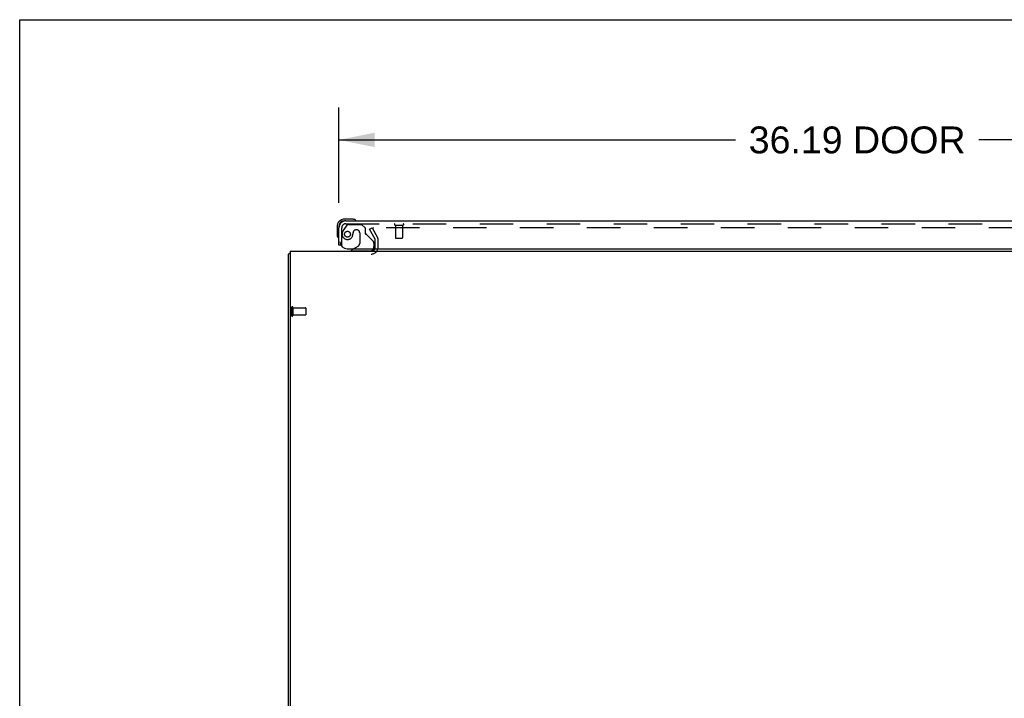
# Model space of a CAD drawing. Header units: inches. Extents: x 0 to 212, y 0 to 138.
# Tile 88 of 100: x 0 to 34, y 114 to 138. Entities that reach past the tile are written whole.
import ezdxf

# ---------------------------------------------------------------- set-up
doc = ezdxf.new("R2010")
doc.units = ezdxf.units.IN
doc.header["$LTSCALE"] = 11.6875
doc.header["$MEASUREMENT"] = 0
doc.linetypes.add('HIDDEN', pattern=[0.2, 0.1, -0.1])
doc.layers.get('0').update_dxf_attribs({"linetype": 'CONTINUOUS'})
for name, color, linetype in [('DEFAULT_2', 8, 'HIDDEN'), ('DIMENSIONS', 7, 'CONTINUOUS'), ('DOOR_ASSEMBLY', 7, 'CONTINUOUS')]:
    doc.layers.add(name, color=color, linetype=linetype)
doc.styles.get("Standard").update_dxf_attribs({"font": 'arial.ttf'})
doc.dimstyles.new('DIMSTYLE_1', dxfattribs={"dimtxt": 0.9375, "dimasz": 1.25, "dimexe": 0.09, "dimexo": 0.07, "dimgap": 0.0375, "dimtad": 0, "dimtih": 1, "dimtoh": 1, "dimzin": 4, "dimdsep": 46, "dimtxsty": 'Standard', "dimblk": '_FILLED', "dimblk1": '_FILLED', "dimblk2": '_FILLED', "dimcen": 0.09, "dimadec": 3, "dimazin": 1, "dimtfac": 1, "dimtdec": 3, "dimtofl": 0, "dimtmove": 0, "dimatfit": 3, "dimldrblk": '_FILLED', "dimfxl": 0, "dimtolj": 1, "dimtzin": 4, "dimarcsym": 0})

# ---------------------------------------------------------------- blocks, each defined once
blk = doc.blocks.new('_FILLED')
at = {"color": 0, "linetype": 'ByBlock'}
blk.add_solid([(0, 0), (-1, 0.2), (-1, -0.2)], dxfattribs=at)
blk = doc.blocks.new('*D8')
at = {"layer": 'DIMENSIONS', "color": 2, "linetype": 'Continuous'}
for p, q in [((11.137, 131.113), (11.137, 134.432)), ((47.325, 131.113), (47.325, 134.432)), ((11.137, 133.307), (24.981, 133.307)), ((47.325, 133.307), (33.481, 133.307))]:
    blk.add_line(p, q, dxfattribs=at)
at = {"layer": 'DIMENSIONS', "color": 2, "linetype": 'Continuous', "xscale": 1.25, "yscale": 1.25, "zscale": 1.25, "rotation": 180}
blk.add_blockref('_FILLED', (11.137, 133.307), dxfattribs=at)
at = {"layer": 'DIMENSIONS', "color": 2, "linetype": 'Continuous', "xscale": 1.25, "yscale": 1.25, "zscale": 1.25}
blk.add_blockref('_FILLED', (47.325, 133.307), dxfattribs=at)
at = {"layer": 'DIMENSIONS', "color": 2, "linetype": 'Continuous', "insert": (29.231, 133.775), "char_height": 0.9375, "width": 7.56273, "attachment_point": 2, "line_spacing_factor": 0.9}
blk.add_mtext('36.19 DOOR', dxfattribs=at)

msp = doc.modelspace()

# ---------------------------------------------------------------- linework, layer by layer
at = {"color": 7, "linetype": 'Continuous'}
for p, q in [((0, 0), (0, 137.5)), ((0, 137.5), (212.5, 137.5))]:
    msp.add_line(p, q, dxfattribs=at)
at = {"color": 3, "linetype": 'Continuous'}
for p, q in [((9.387, 105.673), (9.387, 129.322)), ((9.439, 129.426), (9.439, 105.538)), ((9.439, 129.426), (49.585, 129.426))]:
    msp.add_line(p, q, dxfattribs=at)
for points in [[(9.423, 129.338), (9.415, 129.336), (9.411, 129.336), (9.408, 129.335), (9.405, 129.334), (9.402, 129.333), (9.399, 129.333), (9.396, 129.332), (9.394, 129.331), (9.392, 129.33), (9.391, 129.329), (9.39, 129.328), (9.389, 129.326), (9.388, 129.325), (9.387, 129.324), (9.387, 129.322)], [(9.439, 129.342), (9.439, 129.342), (9.435, 129.341), (9.431, 129.34), (9.427, 129.339), (9.423, 129.338)]]:
    msp.add_lwpolyline(points, dxfattribs=at)
msp.add_arc((12.266, 129.569), 0.142, 270, 333.5334, dxfattribs=at)
at = {"layer": 'DEFAULT_2', "color": 8, "linetype": 'HIDDEN'}
for p, q in [((12.208, 130.187), (12.298, 130.239)), ((12.404, 129.847), (12.208, 130.187)), ((12.298, 130.239), (12.494, 129.899)), ((46.681, 130.239), (12.344, 130.239)), ((12.408, 129.569), (12.408, 129.831)), ((12.512, 129.569), (12.512, 129.831)), ((9.491, 127.464), (9.491, 127.18)), ((9.534, 127.464), (9.534, 127.18)), ((9.534, 127.446), (9.981, 127.446)), ((9.534, 127.198), (9.981, 127.198)), ((9.991, 127.436), (9.991, 127.208))]:
    msp.add_line(p, q, dxfattribs=at)
for points in [[(12.344, 130.239), (12.342, 130.239), (12.34, 130.238), (12.338, 130.238), (12.336, 130.237), (12.334, 130.237), (12.332, 130.236), (12.331, 130.235), (12.329, 130.233), (12.328, 130.232), (12.327, 130.231), (12.326, 130.229), (12.325, 130.227), (12.324, 130.226), (12.324, 130.224), (12.324, 130.222), (12.324, 130.221)], [(12.324, 130.221), (12.324, 130.22), (12.324, 130.219), (12.325, 130.217), (12.325, 130.215), (12.326, 130.214)]]:
    msp.add_lwpolyline(points, dxfattribs=at)
for centre, radius, start, end in [((12.266, 129.569), 0.246, 270, 360), ((12.266, 129.569), 0.142, 333.5334, 360), ((12.375, 129.831), 0.033, 0, 30), ((12.375, 129.831), 0.137, 0, 30), ((9.513, 127.464), 0.0215, 0, 180), ((9.513, 127.18), 0.0215, 180, 360), ((9.981, 127.436), 0.01, 0, 90), ((9.981, 127.208), 0.01, 270, 360)]:
    msp.add_arc(centre, radius, start, end, dxfattribs=at)
at = {"layer": 'DOOR_ASSEMBLY', "color": 7, "linetype": 'Continuous'}
for p, q in [((11.077, 130.281), (11.077, 130.025)), ((11.137, 130.281), (11.137, 130.238)), ((11.597, 130.544), (11.34, 130.544)), ((11.384, 130.484), (11.34, 130.484)), ((11.635, 130.541), (11.597, 130.544)), ((11.077, 130.025), (11.08, 129.987)), ((11.213, 129.63), (11.137, 129.63)), ((11.648, 129.505), (11.579, 129.465)), ((11.579, 129.426), (11.579, 129.465))]:
    msp.add_line(p, q, dxfattribs=at)
at = {"layer": 'DOOR_ASSEMBLY', "color": 8, "linetype": 'HIDDEN'}
for p, q in [((11.417, 130.326), (11.316, 130.181)), ((11.384, 130.38), (47.078, 130.38)), ((11.482, 130.359), (11.933, 130.359)), ((12.059, 130.233), (11.933, 130.359)), ((13.099, 130.337), (13.383, 130.337)), ((13.117, 130.337), (13.117, 129.89)), ((13.365, 130.337), (13.365, 129.89)), ((11.241, 129.63), (11.241, 130.238)), ((11.638, 130.069), (11.638, 130.081)), ((11.769, 130.167), (11.736, 130.167)), ((11.867, 130.069), (11.867, 129.69)), ((12.059, 130.233), (12.059, 130.054)), ((12.118, 129.996), (12.337, 129.777)), ((11.241, 129.63), (11.213, 129.63)), ((11.648, 129.505), (11.817, 129.603)), ((12.366, 129.706), (12.366, 129.583)), ((13.127, 129.88), (13.355, 129.88)), ((12.209, 129.426), (11.579, 129.426))]:
    msp.add_line(p, q, dxfattribs=at)
at = {"layer": 'DOOR_ASSEMBLY', "color": 3, "linetype": 'Continuous'}
for p, q in [((11.384, 130.484), (47.078, 130.484)), ((11.137, 129.63), (11.137, 130.238)), ((11.429, 129.505), (47.263, 129.505))]:
    msp.add_line(p, q, dxfattribs=at)
at = {"layer": 'DOOR_ASSEMBLY', "color": 8, "linetype": 'HIDDEN'}
msp.add_circle((11.441, 130.017), 0.101, dxfattribs=at)
at = {"layer": 'DOOR_ASSEMBLY', "color": 7, "linetype": 'Continuous'}
for centre, radius, start, end in [((11.34, 130.281), 0.263, 90, 180), ((11.34, 130.281), 0.203, 90, 180), ((11.597, 130.294), 0.25, 59.1101, 90), ((11.717, 130.499), 0.015, 270, 353.6204), ((11.717, 130.496), 0.015, 6.3796, 59.1101), ((11.327, 130.025), 0.25, 180, 210.8899), ((11.126, 129.904), 0.015, 210.8899, 263.6204), ((11.122, 129.904), 0.015, 276.3796, 360), ((12.209, 129.583), 0.157, 270, 330.1697)]:
    msp.add_arc(centre, radius, start, end, dxfattribs=at)
at = {"layer": 'DOOR_ASSEMBLY', "color": 3, "linetype": 'Continuous'}
for centre, radius, start, end in [((11.384, 130.238), 0.246, 90, 180), ((11.429, 129.755), 0.25, 180, 270)]:
    msp.add_arc(centre, radius, start, end, dxfattribs=at)
at = {"layer": 'DOOR_ASSEMBLY', "color": 8, "linetype": 'HIDDEN'}
for centre, radius, start, end in [((11.384, 130.238), 0.142, 90, 180), ((11.482, 130.28), 0.079, 90, 144.9), ((13.099, 130.359), 0.0215, 90, 270), ((13.383, 130.359), 0.0215, 270, 90), ((11.441, 130.017), 0.187, 163.1561, 342.1518), ((11.631, 129.96), 0.386, 144.9, 163.1561), ((11.245, 130.081), 0.393, 342.0702, 358.3401), ((11.736, 130.069), 0.098, 90, 180), ((11.769, 130.069), 0.098, 0, 90), ((12.098, 130.054), 0.039, 180, 248.3904), ((12.047, 129.925), 0.1, 45, 68.3904), ((11.767, 129.69), 0.1, 300.092, 360), ((12.266, 129.706), 0.1, 0, 45), ((12.209, 129.583), 0.157, 330.1697, 360), ((13.127, 129.89), 0.01, 180, 270), ((13.355, 129.89), 0.01, 270, 360)]:
    msp.add_arc(centre, radius, start, end, dxfattribs=at)

# ---------------------------------------------------------------- dimensions: what is measured, and where the dimension line sits
at = {"layer": 'DIMENSIONS', "color": 2, "linetype": 'Continuous'}
dim = msp.add_linear_dim(base=(11.137, 133.307), p1=(47.325, 131.043), p2=(11.137, 131.043), angle=180, text='<> DOOR', dimstyle='DIMSTYLE_1', dxfattribs=at)
dim.commit()
dim.dimension.update_dxf_attribs({"geometry": '*D8', "text_midpoint": (29.231, 133.307), "dimtype": 160})

doc.saveas('drawing.dxf')
